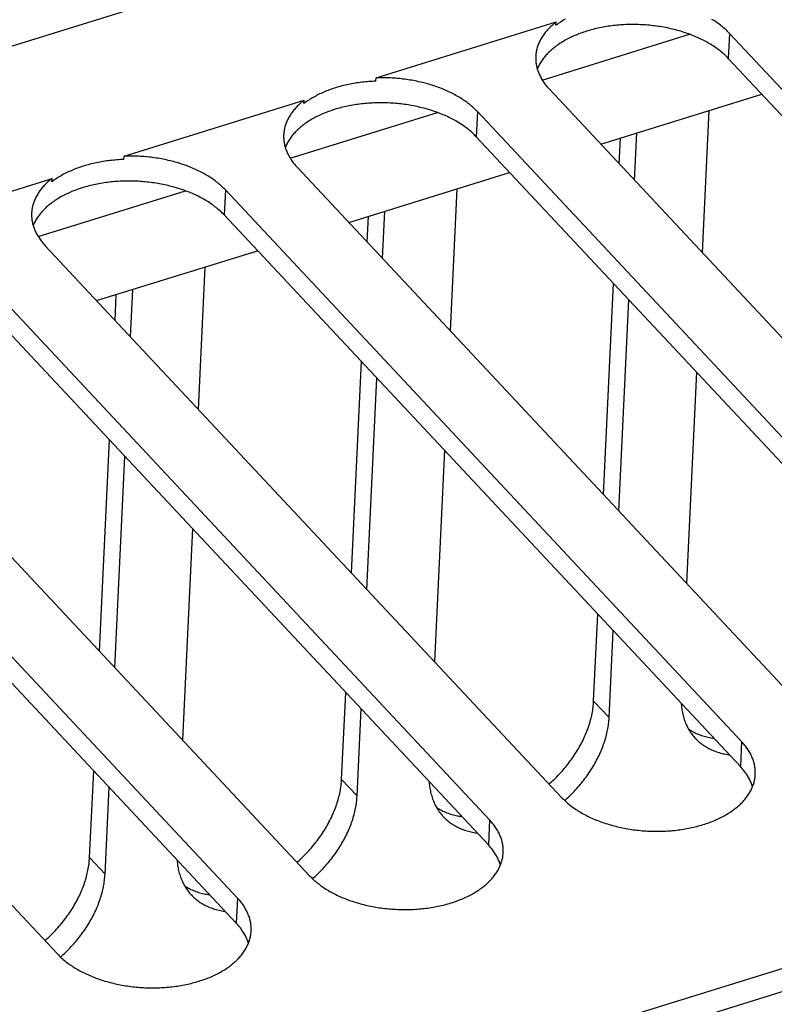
# Model space of a CAD drawing. Extents: x 0 to 594, y 0 to 420.
# Tile 112 of 126: x 536.67 to 543.94, y 104.49 to 113.97. Entities that reach past the tile are written whole.
import ezdxf

# ---------------------------------------------------------------- set-up
doc = ezdxf.new("R2010")
doc.units = 0
doc.header["$LTSCALE"] = 32.67
doc.layers.get('0').update_dxf_attribs({"linetype": 'CONTINUOUS'})

msp = doc.modelspace()

# ---------------------------------------------------------------- linework, layer by layer
at = {"color": 7, "linetype": 'CONTINUOUS'}
for p, q in [((526.3496, 110.5359), (541.9285, 115.3737)), ((540.105, 113.4109), (541.8388, 113.9493)), ((541.8373, 113.9172), (541.8388, 113.9493)), ((541.7057, 113.3899), (543.1246, 113.8305)), ((543.508, 113.8394), (543.4965, 113.5984)), ((548.4789, 108.5282), (543.508, 113.8394)), ((548.4675, 108.2872), (543.4965, 113.5984)), ((540.1035, 113.3788), (540.105, 113.4109)), ((541.7743, 113.301), (546.7452, 107.9898)), ((542.2684, 112.7731), (543.8184, 113.2544)), ((537.6778, 112.6572), (539.4116, 113.1956)), ((539.4101, 113.1635), (539.4116, 113.1956)), ((539.2785, 112.6362), (540.6974, 113.0768)), ((541.0808, 113.0857), (541.0693, 112.8446)), ((546.0518, 107.7745), (541.0808, 113.0857)), ((543.3102, 113.0966), (543.2452, 111.7294)), ((546.0403, 107.5334), (541.0693, 112.8446)), ((542.4458, 112.5835), (542.4576, 112.8319)), ((542.595, 112.4242), (542.6167, 112.8813)), ((537.6763, 112.6251), (537.6778, 112.6572)), ((568.8763, 112.5549), (507.1561, 93.3888)), ((539.3471, 112.5473), (544.318, 107.2361)), ((539.8412, 112.0194), (541.3912, 112.5007)), ((568.998, 112.3683), (507.2779, 93.2022)), ((535.2506, 111.9035), (536.9844, 112.4419)), ((536.9829, 112.4097), (536.9844, 112.4419)), ((536.8513, 111.8825), (538.2702, 112.3231)), ((538.6536, 112.3319), (538.6421, 112.0909)), ((543.6246, 107.0207), (538.6536, 112.3319)), ((540.883, 112.3429), (540.818, 110.9757)), ((543.6131, 106.7797), (538.6421, 112.0909)), ((540.0186, 111.8298), (540.0304, 112.0781)), ((540.1678, 111.6704), (540.1895, 112.1275)), ((536.9199, 111.7936), (541.8908, 106.4824)), ((537.414, 111.2656), (538.964, 111.747)), ((541.1974, 106.267), (536.2264, 111.5782)), ((538.4558, 111.5892), (538.3908, 110.222)), ((542.2945, 109.3982), (542.3911, 111.4324)), ((541.1859, 106.026), (536.215, 111.3372)), ((537.5914, 111.0761), (537.6032, 111.3244)), ((537.7406, 110.9167), (537.7623, 111.3738)), ((542.4436, 109.2388), (542.5403, 111.273)), ((534.4927, 111.0398), (539.4636, 105.7286)), ((538.7702, 105.5133), (533.7992, 110.8245)), ((539.8673, 108.6444), (539.9639, 110.6787)), ((538.7587, 105.2723), (533.7878, 110.5835)), ((543.1905, 110.5783), (543.0938, 108.5441)), ((540.0164, 108.4851), (540.1131, 110.5193)), ((532.0655, 110.2861), (537.0365, 104.9749)), ((537.4401, 107.8907), (537.5367, 109.9249)), ((540.7633, 109.8246), (540.6666, 107.7904)), ((537.5892, 107.7314), (537.6859, 109.7656)), ((538.3361, 109.0709), (538.2394, 107.0366)), ((542.2, 107.4097), (542.2398, 108.2471)), ((542.3491, 107.2503), (542.3889, 108.0877)), ((539.7728, 106.6559), (539.8126, 107.4933)), ((539.9219, 106.4966), (539.9617, 107.334)), ((542.3491, 107.2503), (542.2, 107.4097)), ((543.6246, 107.0207), (543.6131, 106.7797)), ((537.3456, 105.9022), (537.3854, 106.7396)), ((537.4947, 105.7429), (537.5345, 106.5803)), ((539.9219, 106.4966), (539.7728, 106.6559)), ((541.1974, 106.267), (541.1859, 106.026)), ((537.4947, 105.7429), (537.3456, 105.9022)), ((538.7702, 105.5133), (538.7587, 105.2723))]:
    msp.add_line(p, q, dxfattribs=at)
for points in [[(541.9263, 113.9764), (541.9144, 113.9694), (541.9027, 113.9623), (541.8913, 113.9551), (541.88, 113.9478), (541.869, 113.9403), (541.8582, 113.9327), (541.8476, 113.925), (541.8373, 113.9172)], [(543.508, 113.8394), (543.4993, 113.8485), (543.4903, 113.8576), (543.481, 113.8666), (543.4715, 113.8755), (543.4618, 113.8843), (543.4518, 113.893), (543.4416, 113.9016), (543.4311, 113.9101), (543.4204, 113.9185), (543.4095, 113.9268), (543.3983, 113.935), (543.3869, 113.9431), (543.3753, 113.9511), (543.3634, 113.9589), (543.3514, 113.9667), (543.3391, 113.9743)], [(541.8388, 113.9493), (541.8287, 113.9413), (541.8187, 113.9332), (541.809, 113.925), (541.7996, 113.9167), (541.7904, 113.9082), (541.7814, 113.8997), (541.7727, 113.8911), (541.7643, 113.8823), (541.7562, 113.8735), (541.7483, 113.8646), (541.7406, 113.8556), (541.7333, 113.8465), (541.7262, 113.8374), (541.7194, 113.8281), (541.7128, 113.8188), (541.7066, 113.8094), (541.7006, 113.7999), (541.6949, 113.7904), (541.6895, 113.7808), (541.6843, 113.7711), (541.6795, 113.7614), (541.6749, 113.7516), (541.6707, 113.7418), (541.6667, 113.7319), (541.663, 113.7219), (541.6596, 113.7119), (541.6565, 113.7019), (541.6537, 113.6918), (541.6512, 113.6817), (541.649, 113.6716), (541.6471, 113.6614), (541.6455, 113.6512), (541.6442, 113.641), (541.6431, 113.6308), (541.6424, 113.6205), (541.6423, 113.6177)], [(543.4965, 113.5984), (543.4877, 113.6076), (543.4787, 113.6167), (543.4693, 113.6258), (543.4598, 113.6348), (543.4499, 113.6436), (543.4398, 113.6524), (543.4295, 113.6611), (543.4189, 113.6697), (543.4081, 113.6781), (543.3971, 113.6865), (543.3858, 113.6948), (543.3742, 113.7029), (543.3625, 113.7109), (543.3505, 113.7189), (543.3383, 113.7267), (543.3259, 113.7343), (543.3133, 113.7419), (543.3005, 113.7493), (543.2875, 113.7566), (543.2743, 113.7638), (543.2608, 113.7708), (543.2472, 113.7777), (543.2334, 113.7845), (543.2194, 113.7911), (543.2052, 113.7976), (543.1909, 113.804), (543.1764, 113.8101), (543.1617, 113.8162), (543.1469, 113.8221), (543.1319, 113.8279), (543.1167, 113.8335), (543.1014, 113.8389), (543.086, 113.8442), (543.0704, 113.8493), (543.0547, 113.8543), (543.0388, 113.8591), (543.0228, 113.8638), (543.0067, 113.8683), (542.9905, 113.8726), (542.9742, 113.8768), (542.9578, 113.8808), (542.9413, 113.8846), (542.9246, 113.8883), (542.9079, 113.8918), (542.8911, 113.8951), (542.8743, 113.8982), (542.8573, 113.9012), (542.8403, 113.904), (542.8232, 113.9066), (542.8061, 113.9091), (542.7889, 113.9113), (542.7717, 113.9134), (542.7544, 113.9154), (542.7371, 113.9171), (542.7197, 113.9186), (542.7023, 113.92), (542.6849, 113.9212), (542.6675, 113.9222), (542.6501, 113.9231), (542.6326, 113.9237), (542.6152, 113.9242), (542.5977, 113.9245), (542.5803, 113.9246), (542.5629, 113.9246), (542.5455, 113.9243), (542.5281, 113.9239), (542.5108, 113.9233), (542.4935, 113.9225), (542.4763, 113.9215), (542.4591, 113.9203), (542.4419, 113.919), (542.4248, 113.9175), (542.4078, 113.9158), (542.3908, 113.9139), (542.3739, 113.9119), (542.3571, 113.9096), (542.3403, 113.9072), (542.3237, 113.9047), (542.3071, 113.9019), (542.2907, 113.899), (542.2743, 113.8959), (542.2581, 113.8926), (542.2419, 113.8891), (542.2259, 113.8855), (542.21, 113.8817), (542.1943, 113.8778), (542.1786, 113.8737), (542.1631, 113.8694), (542.1478, 113.8649), (542.1326, 113.8603), (542.1175, 113.8555), (542.1026, 113.8506), (542.0879, 113.8455), (542.0733, 113.8402), (542.0589, 113.8348), (542.0447, 113.8293), (542.0307, 113.8235), (542.0168, 113.8177), (542.0031, 113.8117), (541.9896, 113.8055), (541.9763, 113.7992), (541.9632, 113.7927), (541.9503, 113.7861), (541.9376, 113.7794), (541.9252, 113.7725), (541.9129, 113.7655), (541.9009, 113.7584), (541.889, 113.7511), (541.8775, 113.7437), (541.8661, 113.7362), (541.855, 113.7286), (541.8441, 113.7208), (541.8334, 113.7129), (541.823, 113.7049), (541.8128, 113.6968), (541.8029, 113.6885), (541.7932, 113.6802), (541.7838, 113.6718), (541.7747, 113.6632), (541.7658, 113.6545), (541.7571, 113.6458), (541.7488, 113.6369), (541.7407, 113.628), (541.7328, 113.619), (541.7253, 113.6098), (541.718, 113.6006), (541.711, 113.5913), (541.7043, 113.582), (541.6978, 113.5725), (541.6917, 113.563), (541.6858, 113.5534), (541.6802, 113.5438), (541.6749, 113.534), (541.6699, 113.5242), (541.6652, 113.5144), (541.6608, 113.5045), (541.6574, 113.4962)], [(541.6423, 113.6177), (541.642, 113.6102), (541.6419, 113.6), (541.642, 113.5897), (541.6425, 113.5794), (541.6433, 113.5691), (541.6444, 113.5588), (541.6457, 113.5485), (541.6474, 113.5382), (541.6494, 113.5279), (541.6516, 113.5176), (541.6542, 113.5074), (541.6571, 113.4971), (541.6602, 113.4869), (541.6637, 113.4767), (541.6674, 113.4666), (541.6714, 113.4564), (541.6757, 113.4463), (541.6803, 113.4363), (541.6852, 113.4263), (541.6904, 113.4163), (541.6959, 113.4064), (541.7016, 113.3965), (541.7077, 113.3866), (541.714, 113.3769), (541.7206, 113.3672), (541.7274, 113.3575), (541.7346, 113.3479), (541.742, 113.3384), (541.7497, 113.3289), (541.7576, 113.3195), (541.7658, 113.3102), (541.7743, 113.301)], [(541.0808, 113.0857), (541.0721, 113.0948), (541.0631, 113.1039), (541.0538, 113.1129), (541.0443, 113.1217), (541.0346, 113.1305), (541.0246, 113.1393), (541.0144, 113.1479), (541.0039, 113.1564), (540.9932, 113.1648), (540.9823, 113.1731), (540.9711, 113.1813), (540.9597, 113.1894), (540.9481, 113.1973), (540.9362, 113.2052), (540.9242, 113.213), (540.9119, 113.2206), (540.8994, 113.2281), (540.8868, 113.2355), (540.8739, 113.2427), (540.8608, 113.2499), (540.8475, 113.2569), (540.834, 113.2637), (540.8204, 113.2705), (540.8066, 113.2771), (540.7926, 113.2835), (540.7784, 113.2898), (540.764, 113.296), (540.7495, 113.3021), (540.7348, 113.3079), (540.72, 113.3137), (540.705, 113.3193), (540.6899, 113.3247), (540.6746, 113.33), (540.6592, 113.3352), (540.6436, 113.3401), (540.628, 113.345), (540.6122, 113.3496), (540.5963, 113.3541), (540.5802, 113.3585), (540.5641, 113.3627), (540.5478, 113.3667), (540.5315, 113.3705), (540.515, 113.3742), (540.4985, 113.3778), (540.4819, 113.3811), (540.4652, 113.3843), (540.4484, 113.3873), (540.4316, 113.3902), (540.4147, 113.3928), (540.3977, 113.3953), (540.3807, 113.3977), (540.3636, 113.3998), (540.3465, 113.4018), (540.3293, 113.4036), (540.3121, 113.4052), (540.2949, 113.4067), (540.2777, 113.408), (540.2604, 113.4091), (540.2431, 113.41), (540.2259, 113.4107), (540.2086, 113.4113), (540.1913, 113.4117), (540.174, 113.4119), (540.1567, 113.4119), (540.1395, 113.4118), (540.1222, 113.4114), (540.105, 113.4109)], [(540.1035, 113.3788), (540.0865, 113.3781), (540.0695, 113.3773), (540.0526, 113.3762), (540.0357, 113.375), (540.0189, 113.3737), (540.0021, 113.3721), (539.9854, 113.3704), (539.9687, 113.3685), (539.9521, 113.3665), (539.9356, 113.3642), (539.9192, 113.3618), (539.9029, 113.3592), (539.8866, 113.3565), (539.8705, 113.3536), (539.8544, 113.3505), (539.8385, 113.3473), (539.8227, 113.3439), (539.807, 113.3403), (539.7914, 113.3366), (539.7759, 113.3327), (539.7605, 113.3286), (539.7453, 113.3244), (539.7303, 113.32), (539.7153, 113.3155), (539.7005, 113.3108), (539.6859, 113.3059), (539.6714, 113.3009), (539.6571, 113.2958), (539.6429, 113.2905), (539.6289, 113.285), (539.6151, 113.2794), (539.6015, 113.2737), (539.588, 113.2678), (539.5747, 113.2617), (539.5616, 113.2556), (539.5487, 113.2493), (539.536, 113.2428), (539.5235, 113.2362), (539.5112, 113.2295), (539.4991, 113.2227), (539.4872, 113.2157), (539.4755, 113.2086), (539.4641, 113.2014), (539.4528, 113.194), (539.4418, 113.1866), (539.431, 113.179), (539.4204, 113.1713), (539.4101, 113.1635)], [(539.4116, 113.1956), (539.4015, 113.1876), (539.3915, 113.1795), (539.3818, 113.1713), (539.3724, 113.1629), (539.3632, 113.1545), (539.3542, 113.146), (539.3455, 113.1374), (539.3371, 113.1286), (539.329, 113.1198), (539.3211, 113.1109), (539.3134, 113.1019), (539.3061, 113.0928), (539.299, 113.0836), (539.2922, 113.0744), (539.2856, 113.0651), (539.2794, 113.0557), (539.2734, 113.0462), (539.2677, 113.0367), (539.2623, 113.0271), (539.2571, 113.0174), (539.2523, 113.0077), (539.2477, 112.9979), (539.2435, 112.988), (539.2395, 112.9781), (539.2358, 112.9682), (539.2324, 112.9582), (539.2293, 112.9482), (539.2265, 112.9381), (539.224, 112.928), (539.2218, 112.9179), (539.2199, 112.9077), (539.2183, 112.8975), (539.217, 112.8873), (539.2159, 112.8771), (539.2152, 112.8668), (539.2151, 112.8639)], [(541.0693, 112.8446), (541.0605, 112.8539), (541.0515, 112.863), (541.0421, 112.8721), (541.0326, 112.881), (541.0227, 112.8899), (541.0126, 112.8987), (541.0023, 112.9074), (540.9917, 112.9159), (540.9809, 112.9244), (540.9699, 112.9328), (540.9586, 112.941), (540.9471, 112.9492), (540.9353, 112.9572), (540.9233, 112.9651), (540.9112, 112.9729), (540.8987, 112.9806), (540.8861, 112.9882), (540.8733, 112.9956), (540.8603, 113.0029), (540.8471, 113.0101), (540.8336, 113.0171), (540.82, 113.024), (540.8062, 113.0308), (540.7922, 113.0374), (540.778, 113.0439), (540.7637, 113.0502), (540.7492, 113.0564), (540.7345, 113.0625), (540.7197, 113.0684), (540.7047, 113.0741), (540.6895, 113.0797), (540.6742, 113.0852), (540.6588, 113.0905), (540.6432, 113.0956), (540.6275, 113.1006), (540.6116, 113.1054), (540.5956, 113.1101), (540.5795, 113.1146), (540.5633, 113.1189), (540.547, 113.1231), (540.5306, 113.1271), (540.5141, 113.1309), (540.4974, 113.1345), (540.4807, 113.138), (540.4639, 113.1414), (540.4471, 113.1445), (540.4301, 113.1475), (540.4131, 113.1503), (540.396, 113.1529), (540.3789, 113.1553), (540.3617, 113.1576), (540.3445, 113.1597), (540.3272, 113.1616), (540.3099, 113.1634), (540.2925, 113.1649), (540.2751, 113.1663), (540.2577, 113.1675), (540.2403, 113.1685), (540.2229, 113.1694), (540.2054, 113.17), (540.188, 113.1705), (540.1705, 113.1708), (540.1531, 113.1709), (540.1357, 113.1708), (540.1183, 113.1706), (540.101, 113.1701), (540.0836, 113.1695), (540.0663, 113.1687), (540.0491, 113.1678), (540.0319, 113.1666), (540.0147, 113.1653), (539.9976, 113.1638), (539.9806, 113.1621), (539.9636, 113.1602), (539.9467, 113.1581), (539.9299, 113.1559), (539.9131, 113.1535), (539.8965, 113.1509), (539.8799, 113.1482), (539.8635, 113.1453), (539.8471, 113.1421), (539.8309, 113.1389), (539.8147, 113.1354), (539.7987, 113.1318), (539.7828, 113.128), (539.7671, 113.1241), (539.7514, 113.1199), (539.7359, 113.1156), (539.7206, 113.1112), (539.7054, 113.1066), (539.6903, 113.1018), (539.6754, 113.0969), (539.6607, 113.0918), (539.6461, 113.0865), (539.6317, 113.0811), (539.6175, 113.0755), (539.6035, 113.0698), (539.5896, 113.0639), (539.5759, 113.0579), (539.5624, 113.0518), (539.5491, 113.0455), (539.536, 113.039), (539.5231, 113.0324), (539.5104, 113.0257), (539.498, 113.0188), (539.4857, 113.0118), (539.4737, 113.0047), (539.4618, 112.9974), (539.4503, 112.99), (539.4389, 112.9825), (539.4278, 112.9748), (539.4169, 112.9671), (539.4062, 112.9592), (539.3958, 112.9512), (539.3856, 112.9431), (539.3757, 112.9348), (539.366, 112.9265), (539.3566, 112.918), (539.3475, 112.9095), (539.3386, 112.9008), (539.3299, 112.8921), (539.3216, 112.8832), (539.3135, 112.8743), (539.3056, 112.8652), (539.2981, 112.8561), (539.2908, 112.8469), (539.2838, 112.8376), (539.2771, 112.8283), (539.2706, 112.8188), (539.2645, 112.8093), (539.2586, 112.7997), (539.253, 112.79), (539.2477, 112.7803), (539.2427, 112.7705), (539.238, 112.7607), (539.2336, 112.7508), (539.2302, 112.7424)], [(539.2151, 112.8639), (539.2148, 112.8565), (539.2147, 112.8462), (539.2148, 112.8359), (539.2153, 112.8256), (539.2161, 112.8153), (539.2172, 112.805), (539.2185, 112.7947), (539.2202, 112.7844), (539.2222, 112.7742), (539.2244, 112.7639), (539.227, 112.7536), (539.2299, 112.7434), (539.233, 112.7332), (539.2365, 112.723), (539.2402, 112.7128), (539.2442, 112.7027), (539.2485, 112.6926), (539.2532, 112.6826), (539.258, 112.6725), (539.2632, 112.6626), (539.2687, 112.6526), (539.2744, 112.6428), (539.2805, 112.6329), (539.2868, 112.6231), (539.2934, 112.6134), (539.3002, 112.6038), (539.3074, 112.5942), (539.3148, 112.5847), (539.3225, 112.5752), (539.3304, 112.5658), (539.3386, 112.5565), (539.3471, 112.5473)], [(538.6536, 112.3319), (538.6449, 112.3411), (538.6359, 112.3502), (538.6266, 112.3591), (538.6171, 112.368), (538.6074, 112.3768), (538.5974, 112.3855), (538.5872, 112.3941), (538.5767, 112.4027), (538.566, 112.4111), (538.5551, 112.4194), (538.5439, 112.4276), (538.5325, 112.4356), (538.5209, 112.4436), (538.509, 112.4515), (538.497, 112.4592), (538.4847, 112.4669), (538.4722, 112.4744), (538.4596, 112.4817), (538.4467, 112.489), (538.4336, 112.4961), (538.4203, 112.5031), (538.4069, 112.51), (538.3932, 112.5167), (538.3794, 112.5233), (538.3654, 112.5298), (538.3512, 112.5361), (538.3368, 112.5423), (538.3223, 112.5483), (538.3076, 112.5542), (538.2928, 112.56), (538.2778, 112.5656), (538.2627, 112.571), (538.2474, 112.5763), (538.232, 112.5814), (538.2164, 112.5864), (538.2008, 112.5912), (538.185, 112.5959), (538.1691, 112.6004), (538.153, 112.6048), (538.1369, 112.6089), (538.1206, 112.613), (538.1043, 112.6168), (538.0878, 112.6205), (538.0713, 112.624), (538.0547, 112.6274), (538.038, 112.6306), (538.0212, 112.6336), (538.0044, 112.6364), (537.9875, 112.6391), (537.9705, 112.6416), (537.9535, 112.6439), (537.9364, 112.6461), (537.9193, 112.6481), (537.9021, 112.6499), (537.885, 112.6515), (537.8677, 112.653), (537.8505, 112.6542), (537.8332, 112.6553), (537.8159, 112.6563), (537.7987, 112.657), (537.7814, 112.6576), (537.7641, 112.6579), (537.7468, 112.6582), (537.7295, 112.6582), (537.7123, 112.658), (537.695, 112.6577), (537.6778, 112.6572)], [(537.6763, 112.6251), (537.6593, 112.6244), (537.6423, 112.6235), (537.6254, 112.6225), (537.6085, 112.6213), (537.5917, 112.6199), (537.5749, 112.6184), (537.5582, 112.6167), (537.5415, 112.6148), (537.5249, 112.6127), (537.5084, 112.6105), (537.492, 112.6081), (537.4757, 112.6055), (537.4594, 112.6028), (537.4433, 112.5999), (537.4273, 112.5968), (537.4113, 112.5936), (537.3955, 112.5901), (537.3798, 112.5866), (537.3642, 112.5828), (537.3487, 112.5789), (537.3333, 112.5749), (537.3181, 112.5707), (537.3031, 112.5663), (537.2881, 112.5617), (537.2733, 112.557), (537.2587, 112.5522), (537.2442, 112.5472), (537.2299, 112.542), (537.2157, 112.5367), (537.2017, 112.5313), (537.1879, 112.5257), (537.1743, 112.5199), (537.1608, 112.5141), (537.1475, 112.508), (537.1344, 112.5019), (537.1215, 112.4955), (537.1088, 112.4891), (537.0963, 112.4825), (537.084, 112.4758), (537.0719, 112.469), (537.06, 112.462), (537.0483, 112.4549), (537.0369, 112.4477), (537.0256, 112.4403), (537.0146, 112.4329), (537.0038, 112.4253), (536.9932, 112.4176), (536.9829, 112.4097)], [(536.9844, 112.4419), (536.9743, 112.4339), (536.9643, 112.4258), (536.9546, 112.4176), (536.9452, 112.4092), (536.936, 112.4008), (536.927, 112.3923), (536.9183, 112.3836), (536.9099, 112.3749), (536.9018, 112.3661), (536.8939, 112.3572), (536.8862, 112.3482), (536.8789, 112.3391), (536.8718, 112.3299), (536.865, 112.3207), (536.8584, 112.3113), (536.8522, 112.3019), (536.8462, 112.2925), (536.8405, 112.2829), (536.8351, 112.2733), (536.8299, 112.2637), (536.8251, 112.2539), (536.8205, 112.2441), (536.8163, 112.2343), (536.8123, 112.2244), (536.8086, 112.2145), (536.8052, 112.2045), (536.8021, 112.1945), (536.7993, 112.1844), (536.7968, 112.1743), (536.7946, 112.1642), (536.7927, 112.154), (536.7911, 112.1438), (536.7898, 112.1336), (536.7887, 112.1233), (536.788, 112.1131), (536.7879, 112.1102)], [(538.6421, 112.0909), (538.6333, 112.1001), (538.6243, 112.1093), (538.6149, 112.1183), (538.6054, 112.1273), (538.5955, 112.1362), (538.5854, 112.145), (538.5751, 112.1536), (538.5645, 112.1622), (538.5537, 112.1707), (538.5427, 112.1791), (538.5314, 112.1873), (538.5199, 112.1955), (538.5081, 112.2035), (538.4961, 112.2114), (538.484, 112.2192), (538.4716, 112.2269), (538.4589, 112.2344), (538.4461, 112.2419), (538.4331, 112.2492), (538.4199, 112.2563), (538.4064, 112.2634), (538.3928, 112.2703), (538.379, 112.277), (538.365, 112.2837), (538.3508, 112.2902), (538.3365, 112.2965), (538.322, 112.3027), (538.3073, 112.3088), (538.2925, 112.3147), (538.2775, 112.3204), (538.2623, 112.326), (538.247, 112.3315), (538.2316, 112.3368), (538.216, 112.3419), (538.2003, 112.3469), (538.1844, 112.3517), (538.1684, 112.3563), (538.1523, 112.3608), (538.1361, 112.3652), (538.1198, 112.3693), (538.1034, 112.3733), (538.0869, 112.3772), (538.0703, 112.3808), (538.0535, 112.3843), (538.0368, 112.3876), (538.0199, 112.3908), (538.0029, 112.3938), (537.9859, 112.3966), (537.9688, 112.3992), (537.9517, 112.4016), (537.9345, 112.4039), (537.9173, 112.406), (537.9, 112.4079), (537.8827, 112.4096), (537.8653, 112.4112), (537.8479, 112.4126), (537.8305, 112.4138), (537.8131, 112.4148), (537.7957, 112.4156), (537.7782, 112.4163), (537.7608, 112.4168), (537.7433, 112.4171), (537.7259, 112.4172), (537.7085, 112.4171), (537.6911, 112.4169), (537.6738, 112.4164), (537.6564, 112.4158), (537.6391, 112.415), (537.6219, 112.414), (537.6047, 112.4129), (537.5875, 112.4116), (537.5704, 112.41), (537.5534, 112.4083), (537.5364, 112.4065), (537.5195, 112.4044), (537.5027, 112.4022), (537.4859, 112.3998), (537.4693, 112.3972), (537.4527, 112.3945), (537.4363, 112.3915), (537.4199, 112.3884), (537.4037, 112.3851), (537.3875, 112.3817), (537.3715, 112.3781), (537.3556, 112.3743), (537.3399, 112.3703), (537.3242, 112.3662), (537.3088, 112.3619), (537.2934, 112.3575), (537.2782, 112.3529), (537.2631, 112.3481), (537.2482, 112.3431), (537.2335, 112.338), (537.2189, 112.3328), (537.2045, 112.3274), (537.1903, 112.3218), (537.1763, 112.3161), (537.1624, 112.3102), (537.1487, 112.3042), (537.1352, 112.298), (537.1219, 112.2917), (537.1088, 112.2853), (537.0959, 112.2787), (537.0833, 112.272), (537.0708, 112.2651), (537.0585, 112.2581), (537.0465, 112.2509), (537.0347, 112.2437), (537.0231, 112.2363), (537.0117, 112.2288), (537.0006, 112.2211), (536.9897, 112.2133), (536.979, 112.2055), (536.9686, 112.1974), (536.9584, 112.1893), (536.9485, 112.1811), (536.9388, 112.1728), (536.9294, 112.1643), (536.9203, 112.1558), (536.9114, 112.1471), (536.9027, 112.1383), (536.8944, 112.1295), (536.8863, 112.1206), (536.8784, 112.1115), (536.8709, 112.1024), (536.8636, 112.0932), (536.8566, 112.0839), (536.8499, 112.0745), (536.8434, 112.0651), (536.8373, 112.0556), (536.8314, 112.046), (536.8258, 112.0363), (536.8205, 112.0266), (536.8155, 112.0168), (536.8108, 112.0069), (536.8064, 111.997), (536.803, 111.9887)], [(536.7879, 112.1102), (536.7876, 112.1028), (536.7875, 112.0925), (536.7877, 112.0822), (536.7881, 112.0719), (536.7889, 112.0616), (536.79, 112.0513), (536.7913, 112.041), (536.793, 112.0307), (536.795, 112.0204), (536.7973, 112.0102), (536.7998, 111.9999), (536.8027, 111.9897), (536.8058, 111.9795), (536.8093, 111.9693), (536.813, 111.9591), (536.817, 111.949), (536.8213, 111.9389), (536.826, 111.9288), (536.8309, 111.9188), (536.836, 111.9088), (536.8415, 111.8989), (536.8473, 111.889), (536.8533, 111.8792), (536.8596, 111.8694), (536.8662, 111.8597), (536.873, 111.8501), (536.8802, 111.8405), (536.8876, 111.8309), (536.8953, 111.8215), (536.9032, 111.8121), (536.9114, 111.8028), (536.9199, 111.7936)], [(541.7705, 106.6109), (541.7796, 106.619), (541.7931, 106.6313), (541.8065, 106.6437), (541.8197, 106.6563), (541.8327, 106.6691), (541.8456, 106.682), (541.8583, 106.6951), (541.8708, 106.7084), (541.8832, 106.7218), (541.8953, 106.7353), (541.9073, 106.7489), (541.9191, 106.7627), (541.9307, 106.7766), (541.9421, 106.7907), (541.9533, 106.8048), (541.9642, 106.8191), (541.975, 106.8335), (541.9856, 106.8479), (541.9959, 106.8625), (542.006, 106.8772), (542.0159, 106.8919), (542.0256, 106.9068), (542.035, 106.9217), (542.0442, 106.9367), (542.0532, 106.9517), (542.0619, 106.9668), (542.0704, 106.982), (542.0786, 106.9973), (542.0866, 107.0125), (542.0943, 107.0278), (542.1018, 107.0432), (542.109, 107.0586), (542.116, 107.074), (542.1227, 107.0894), (542.1291, 107.1049), (542.1353, 107.1204), (542.1412, 107.1358), (542.1469, 107.1513), (542.1522, 107.1668), (542.1573, 107.1823), (542.1621, 107.1977), (542.1667, 107.2131), (542.1709, 107.2285), (542.1749, 107.2439), (542.1786, 107.2593), (542.182, 107.2746), (542.1852, 107.2898), (542.188, 107.305), (542.1906, 107.3202), (542.1929, 107.3353), (542.1949, 107.3503), (542.1966, 107.3653), (542.198, 107.3801), (542.1991, 107.3949), (542.2, 107.4097)], [(543.043, 107.3888), (543.0436, 107.3799), (543.0447, 107.366), (543.0462, 107.3522), (543.0479, 107.3385), (543.0499, 107.325), (543.0522, 107.3116), (543.0548, 107.2984), (543.0577, 107.2852), (543.0608, 107.2723), (543.0643, 107.2595), (543.068, 107.2468), (543.072, 107.2343), (543.0762, 107.222), (543.0808, 107.2098), (543.0856, 107.1978), (543.0907, 107.186), (543.096, 107.1744), (543.1016, 107.1629), (543.1075, 107.1517), (543.1137, 107.1406), (543.1201, 107.1297), (543.1267, 107.1191), (543.1337, 107.1086), (543.1409, 107.0983), (543.1483, 107.0883), (543.156, 107.0785), (543.1639, 107.0688), (543.1721, 107.0594), (543.1793, 107.0515)], [(541.9207, 106.4525), (541.9329, 106.4635), (541.9463, 106.4757), (541.9596, 106.4881), (541.9727, 106.5007), (541.9856, 106.5135), (541.9983, 106.5264), (542.0109, 106.5395), (542.0233, 106.5527), (542.0355, 106.566), (542.0476, 106.5795), (542.0594, 106.5931), (542.0711, 106.6068), (542.0826, 106.6207), (542.0939, 106.6347), (542.1049, 106.6488), (542.1158, 106.663), (542.1265, 106.6773), (542.1369, 106.6917), (542.1472, 106.7062), (542.1572, 106.7208), (542.167, 106.7355), (542.1765, 106.7503), (542.1859, 106.7651), (542.195, 106.78), (542.2038, 106.795), (542.2125, 106.8101), (542.2209, 106.8251), (542.229, 106.8403), (542.2369, 106.8555), (542.2446, 106.8707), (542.252, 106.886), (542.2591, 106.9013), (542.266, 106.9166), (542.2726, 106.932), (542.279, 106.9474), (542.2851, 106.9627), (542.2909, 106.9781), (542.2965, 106.9935), (542.3018, 107.0089), (542.3069, 107.0243), (542.3116, 107.0396), (542.3161, 107.055), (542.3204, 107.0703), (542.3243, 107.0856), (542.328, 107.1008), (542.3313, 107.116), (542.3344, 107.1312), (542.3373, 107.1463), (542.3398, 107.1614), (542.3421, 107.1764), (542.344, 107.1913), (542.3457, 107.2062), (542.3471, 107.221), (542.3483, 107.2357), (542.3491, 107.2503)], [(543.114, 107.14), (543.1204, 107.1358), (543.1312, 107.129), (543.1422, 107.1225), (543.1534, 107.1162), (543.1648, 107.1102), (543.1765, 107.1045), (543.1883, 107.099), (543.2003, 107.0938), (543.2125, 107.0888), (543.2249, 107.0842), (543.2374, 107.0798), (543.2502, 107.0756), (543.2631, 107.0718), (543.2761, 107.0682), (543.2894, 107.0649), (543.3028, 107.0619), (543.3163, 107.0591), (543.33, 107.0566), (543.3438, 107.0544), (543.3578, 107.0525)], [(543.1793, 107.0515), (543.1805, 107.0503), (543.1892, 107.0413), (543.1981, 107.0326), (543.2072, 107.0241), (543.2166, 107.0158), (543.2262, 107.0078), (543.236, 107), (543.2461, 106.9925), (543.2564, 106.9852), (543.2668, 106.9782), (543.2775, 106.9714), (543.2884, 106.9648), (543.2995, 106.9585), (543.3108, 106.9525), (543.3223, 106.9467), (543.334, 106.9412), (543.3459, 106.9359), (543.358, 106.9309), (543.3703, 106.9262), (543.3827, 106.9218), (543.3953, 106.9176), (543.4081, 106.9136), (543.421, 106.91), (543.4341, 106.9066), (543.4474, 106.9035), (543.4608, 106.9007), (543.4744, 106.8981), (543.4881, 106.8958), (543.5019, 106.8938), (543.5069, 106.8932)], [(543.7566, 106.7041), (543.7568, 106.7087), (543.757, 106.7191), (543.7569, 106.7295), (543.7565, 106.7399), (543.7557, 106.7503), (543.7547, 106.7607), (543.7534, 106.7711), (543.7518, 106.7814), (543.7499, 106.7918), (543.7476, 106.8022), (543.7451, 106.8125), (543.7423, 106.8229), (543.7392, 106.8332), (543.7357, 106.8434), (543.732, 106.8537), (543.728, 106.8639), (543.7237, 106.8741), (543.7191, 106.8843), (543.7142, 106.8944), (543.709, 106.9044), (543.7035, 106.9145), (543.6977, 106.9244), (543.6916, 106.9343), (543.6853, 106.9442), (543.6787, 106.954), (543.6718, 106.9637), (543.6646, 106.9734), (543.6571, 106.983), (543.6494, 106.9926), (543.6414, 107.002), (543.6331, 107.0114), (543.6246, 107.0207)], [(543.73, 106.5846), (543.7277, 106.5921), (543.7243, 106.6024), (543.7206, 106.6127), (543.7165, 106.6229), (543.7122, 106.6331), (543.7076, 106.6432), (543.7027, 106.6533), (543.6975, 106.6634), (543.692, 106.6734), (543.6863, 106.6834), (543.6802, 106.6933), (543.6738, 106.7032), (543.6672, 106.713), (543.6603, 106.7227), (543.6531, 106.7324), (543.6457, 106.742), (543.6379, 106.7516), (543.6299, 106.761), (543.6216, 106.7704), (543.6131, 106.7797)], [(541.8908, 106.4824), (541.8997, 106.4731), (541.9087, 106.464), (541.918, 106.4549), (541.9276, 106.446), (541.9375, 106.4371), (541.9476, 106.4283), (541.9579, 106.4196), (541.9685, 106.4111), (541.9793, 106.4026), (541.9903, 106.3942), (542.0016, 106.386), (542.0131, 106.3778), (542.0249, 106.3698), (542.0368, 106.3619), (542.049, 106.3541), (542.0614, 106.3464), (542.0741, 106.3388), (542.0869, 106.3314), (542.0999, 106.3241), (542.1131, 106.3169), (542.1266, 106.3099), (542.1402, 106.303), (542.154, 106.2962), (542.168, 106.2896), (542.1821, 106.2831), (542.1965, 106.2768), (542.211, 106.2706), (542.2257, 106.2645), (542.2405, 106.2586), (542.2555, 106.2529), (542.2707, 106.2473), (542.286, 106.2418), (542.3014, 106.2365), (542.317, 106.2314), (542.3327, 106.2264), (542.3486, 106.2216), (542.3646, 106.2169), (542.3806, 106.2124), (542.3969, 106.2081), (542.4132, 106.2039), (542.4296, 106.1999), (542.4461, 106.1961), (542.4627, 106.1925), (542.4794, 106.189), (542.4962, 106.1856), (542.5131, 106.1825), (542.5301, 106.1795), (542.5471, 106.1767), (542.5642, 106.1741), (542.5813, 106.1717), (542.5985, 106.1694), (542.6157, 106.1673), (542.633, 106.1654), (542.6503, 106.1636), (542.6677, 106.1621), (542.6851, 106.1607), (542.7025, 106.1595), (542.7199, 106.1585), (542.7373, 106.1577), (542.7548, 106.157), (542.7722, 106.1565), (542.7896, 106.1562), (542.8071, 106.1561), (542.8245, 106.1562), (542.8419, 106.1564), (542.8592, 106.1569), (542.8766, 106.1575), (542.8939, 106.1583), (542.9111, 106.1592), (542.9283, 106.1604), (542.9455, 106.1617), (542.9626, 106.1632), (542.9796, 106.1649), (542.9966, 106.1668), (543.0135, 106.1689), (543.0303, 106.1711), (543.0471, 106.1735), (543.0637, 106.1761), (543.0803, 106.1788), (543.0967, 106.1818), (543.1131, 106.1849), (543.1293, 106.1881), (543.1454, 106.1916), (543.1615, 106.1952), (543.1774, 106.199), (543.1931, 106.2029), (543.2087, 106.2071), (543.2242, 106.2114), (543.2396, 106.2158), (543.2548, 106.2204), (543.2698, 106.2252), (543.2847, 106.2301), (543.2995, 106.2352), (543.3141, 106.2405), (543.3285, 106.2459), (543.3427, 106.2515), (543.3567, 106.2572), (543.3706, 106.2631), (543.3843, 106.2691), (543.3978, 106.2752), (543.4111, 106.2816), (543.4242, 106.288), (543.4371, 106.2946), (543.4497, 106.3013), (543.4622, 106.3082), (543.4745, 106.3152), (543.4865, 106.3223), (543.4983, 106.3296), (543.5099, 106.337), (543.5213, 106.3445), (543.5324, 106.3522), (543.5433, 106.3599), (543.554, 106.3678), (543.5644, 106.3758), (543.5746, 106.384), (543.5845, 106.3922), (543.5942, 106.4005), (543.6036, 106.409), (543.6127, 106.4175), (543.6216, 106.4262), (543.6303, 106.4349), (543.6386, 106.4438), (543.6467, 106.4527), (543.6545, 106.4618), (543.6621, 106.4709), (543.6694, 106.4801), (543.6764, 106.4894), (543.6831, 106.4988), (543.6895, 106.5082), (543.6957, 106.5177), (543.7016, 106.5273), (543.7072, 106.537), (543.7124, 106.5467), (543.7174, 106.5565), (543.7222, 106.5663), (543.7266, 106.5762), (543.7307, 106.5862), (543.7345, 106.5962), (543.738, 106.6063), (543.7413, 106.6164), (543.7442, 106.6265), (543.7468, 106.6367), (543.7492, 106.6469), (543.7512, 106.6571), (543.7529, 106.6674), (543.7543, 106.6777), (543.7554, 106.688), (543.7563, 106.6984), (543.7566, 106.7041)], [(539.3433, 105.8572), (539.3524, 105.8652), (539.3659, 105.8775), (539.3793, 105.89), (539.3925, 105.9026), (539.4055, 105.9154), (539.4184, 105.9283), (539.4311, 105.9414), (539.4436, 105.9547), (539.456, 105.968), (539.4681, 105.9816), (539.4801, 105.9952), (539.4919, 106.009), (539.5035, 106.0229), (539.5149, 106.037), (539.5261, 106.0511), (539.537, 106.0654), (539.5478, 106.0797), (539.5584, 106.0942), (539.5687, 106.1088), (539.5788, 106.1235), (539.5887, 106.1382), (539.5984, 106.1531), (539.6078, 106.168), (539.617, 106.183), (539.626, 106.198), (539.6347, 106.2131), (539.6432, 106.2283), (539.6514, 106.2435), (539.6594, 106.2588), (539.6671, 106.2741), (539.6746, 106.2895), (539.6818, 106.3049), (539.6888, 106.3203), (539.6955, 106.3357), (539.7019, 106.3512), (539.7081, 106.3666), (539.714, 106.3821), (539.7197, 106.3976), (539.725, 106.4131), (539.7301, 106.4285), (539.7349, 106.444), (539.7395, 106.4594), (539.7437, 106.4748), (539.7477, 106.4902), (539.7514, 106.5055), (539.7548, 106.5208), (539.758, 106.5361), (539.7608, 106.5513), (539.7634, 106.5665), (539.7657, 106.5815), (539.7677, 106.5966), (539.7694, 106.6115), (539.7708, 106.6264), (539.7719, 106.6412), (539.7728, 106.6559)], [(540.6158, 106.6351), (540.6164, 106.6262), (540.6175, 106.6123), (540.619, 106.5985), (540.6207, 106.5848), (540.6228, 106.5713), (540.6251, 106.5579), (540.6276, 106.5446), (540.6305, 106.5315), (540.6337, 106.5185), (540.6371, 106.5057), (540.6408, 106.4931), (540.6448, 106.4806), (540.649, 106.4683), (540.6536, 106.4561), (540.6584, 106.4441), (540.6635, 106.4323), (540.6688, 106.4207), (540.6744, 106.4092), (540.6803, 106.398), (540.6865, 106.3869), (540.6929, 106.376), (540.6995, 106.3653), (540.7065, 106.3549), (540.7137, 106.3446), (540.7211, 106.3346), (540.7288, 106.3247), (540.7367, 106.3151), (540.7449, 106.3057), (540.7521, 106.2978)], [(539.4935, 105.6988), (539.5058, 105.7097), (539.5191, 105.722), (539.5324, 105.7344), (539.5455, 105.747), (539.5584, 105.7598), (539.5711, 105.7727), (539.5837, 105.7857), (539.5961, 105.7989), (539.6083, 105.8123), (539.6204, 105.8258), (539.6322, 105.8394), (539.6439, 105.8531), (539.6554, 105.867), (539.6667, 105.881), (539.6777, 105.8951), (539.6886, 105.9093), (539.6993, 105.9236), (539.7097, 105.938), (539.72, 105.9525), (539.73, 105.9671), (539.7398, 105.9818), (539.7493, 105.9966), (539.7587, 106.0114), (539.7678, 106.0263), (539.7766, 106.0413), (539.7853, 106.0563), (539.7937, 106.0714), (539.8018, 106.0866), (539.8097, 106.1018), (539.8174, 106.117), (539.8248, 106.1323), (539.8319, 106.1476), (539.8388, 106.1629), (539.8454, 106.1783), (539.8518, 106.1936), (539.8579, 106.209), (539.8638, 106.2244), (539.8693, 106.2398), (539.8746, 106.2552), (539.8797, 106.2705), (539.8844, 106.2859), (539.8889, 106.3012), (539.8932, 106.3166), (539.8971, 106.3318), (539.9008, 106.3471), (539.9041, 106.3623), (539.9072, 106.3775), (539.9101, 106.3926), (539.9126, 106.4076), (539.9149, 106.4226), (539.9169, 106.4376), (539.9185, 106.4525), (539.9199, 106.4673), (539.9211, 106.482), (539.9219, 106.4966)], [(540.6868, 106.3862), (540.6932, 106.382), (540.704, 106.3753), (540.715, 106.3688), (540.7262, 106.3625), (540.7376, 106.3565), (540.7493, 106.3508), (540.7611, 106.3453), (540.7731, 106.3401), (540.7853, 106.3351), (540.7977, 106.3305), (540.8102, 106.326), (540.823, 106.3219), (540.8359, 106.3181), (540.849, 106.3145), (540.8622, 106.3112), (540.8756, 106.3081), (540.8891, 106.3054), (540.9028, 106.3029), (540.9166, 106.3007), (540.9306, 106.2988)], [(540.7521, 106.2978), (540.7533, 106.2965), (540.762, 106.2876), (540.7709, 106.2789), (540.78, 106.2704), (540.7894, 106.2621), (540.799, 106.2541), (540.8088, 106.2463), (540.8189, 106.2388), (540.8292, 106.2315), (540.8396, 106.2244), (540.8503, 106.2176), (540.8612, 106.2111), (540.8723, 106.2048), (540.8836, 106.1988), (540.8952, 106.193), (540.9069, 106.1875), (540.9187, 106.1822), (540.9308, 106.1772), (540.9431, 106.1725), (540.9555, 106.168), (540.9681, 106.1638), (540.9809, 106.1599), (540.9938, 106.1563), (541.0069, 106.1529), (541.0202, 106.1498), (541.0336, 106.1469), (541.0472, 106.1444), (541.0609, 106.1421), (541.0747, 106.1401), (541.0797, 106.1395)], [(541.3294, 105.9504), (541.3296, 105.955), (541.3298, 105.9654), (541.3297, 105.9758), (541.3293, 105.9862), (541.3286, 105.9966), (541.3275, 106.0069), (541.3262, 106.0173), (541.3246, 106.0277), (541.3227, 106.0381), (541.3205, 106.0485), (541.3179, 106.0588), (541.3151, 106.0691), (541.312, 106.0794), (541.3085, 106.0897), (541.3048, 106.1), (541.3008, 106.1102), (541.2965, 106.1204), (541.2919, 106.1305), (541.287, 106.1406), (541.2818, 106.1507), (541.2763, 106.1607), (541.2705, 106.1707), (541.2644, 106.1806), (541.2581, 106.1905), (541.2515, 106.2003), (541.2446, 106.21), (541.2374, 106.2197), (541.2299, 106.2293), (541.2222, 106.2389), (541.2142, 106.2483), (541.2059, 106.2577), (541.1974, 106.267)], [(541.3028, 105.8308), (541.3005, 105.8384), (541.2971, 105.8487), (541.2934, 105.859), (541.2893, 105.8692), (541.285, 105.8794), (541.2804, 105.8895), (541.2755, 105.8996), (541.2703, 105.9097), (541.2648, 105.9197), (541.2591, 105.9297), (541.253, 105.9396), (541.2466, 105.9495), (541.24, 105.9593), (541.2331, 105.969), (541.2259, 105.9787), (541.2185, 105.9883), (541.2107, 105.9978), (541.2027, 106.0073), (541.1944, 106.0167), (541.1859, 106.026)], [(539.4636, 105.7286), (539.4725, 105.7194), (539.4815, 105.7103), (539.4909, 105.7012), (539.5004, 105.6922), (539.5103, 105.6834), (539.5204, 105.6746), (539.5307, 105.6659), (539.5413, 105.6573), (539.5521, 105.6489), (539.5631, 105.6405), (539.5744, 105.6322), (539.5859, 105.6241), (539.5977, 105.6161), (539.6097, 105.6081), (539.6218, 105.6004), (539.6342, 105.5927), (539.6469, 105.5851), (539.6597, 105.5777), (539.6727, 105.5704), (539.6859, 105.5632), (539.6994, 105.5562), (539.713, 105.5493), (539.7268, 105.5425), (539.7408, 105.5359), (539.7549, 105.5294), (539.7693, 105.5231), (539.7838, 105.5169), (539.7985, 105.5108), (539.8133, 105.5049), (539.8283, 105.4991), (539.8435, 105.4935), (539.8588, 105.4881), (539.8742, 105.4828), (539.8898, 105.4777), (539.9055, 105.4727), (539.9214, 105.4679), (539.9374, 105.4632), (539.9534, 105.4587), (539.9697, 105.4544), (539.986, 105.4502), (540.0024, 105.4462), (540.0189, 105.4424), (540.0355, 105.4387), (540.0523, 105.4352), (540.069, 105.4319), (540.0859, 105.4288), (540.1029, 105.4258), (540.1199, 105.423), (540.137, 105.4204), (540.1541, 105.4179), (540.1713, 105.4157), (540.1885, 105.4136), (540.2058, 105.4117), (540.2231, 105.4099), (540.2405, 105.4084), (540.2579, 105.407), (540.2753, 105.4058), (540.2927, 105.4048), (540.3101, 105.4039), (540.3276, 105.4033), (540.345, 105.4028), (540.3624, 105.4025), (540.3799, 105.4024), (540.3973, 105.4025), (540.4147, 105.4027), (540.432, 105.4031), (540.4494, 105.4038), (540.4667, 105.4045), (540.4839, 105.4055), (540.5011, 105.4067), (540.5183, 105.408), (540.5354, 105.4095), (540.5524, 105.4112), (540.5694, 105.4131), (540.5863, 105.4151), (540.6031, 105.4174), (540.6199, 105.4198), (540.6365, 105.4223), (540.6531, 105.4251), (540.6695, 105.428), (540.6859, 105.4311), (540.7021, 105.4344), (540.7183, 105.4379), (540.7343, 105.4415), (540.7502, 105.4453), (540.7659, 105.4492), (540.7816, 105.4533), (540.797, 105.4576), (540.8124, 105.4621), (540.8276, 105.4667), (540.8427, 105.4715), (540.8575, 105.4764), (540.8723, 105.4815), (540.8869, 105.4868), (540.9013, 105.4922), (540.9155, 105.4978), (540.9295, 105.5035), (540.9434, 105.5093), (540.9571, 105.5154), (540.9706, 105.5215), (540.9839, 105.5278), (540.997, 105.5343), (541.0099, 105.5409), (541.0225, 105.5476), (541.035, 105.5545), (541.0473, 105.5615), (541.0593, 105.5686), (541.0711, 105.5759), (541.0827, 105.5833), (541.0941, 105.5908), (541.1052, 105.5985), (541.1161, 105.6062), (541.1268, 105.6141), (541.1372, 105.6221), (541.1474, 105.6302), (541.1573, 105.6385), (541.167, 105.6468), (541.1764, 105.6553), (541.1855, 105.6638), (541.1944, 105.6725), (541.2031, 105.6812), (541.2114, 105.6901), (541.2195, 105.699), (541.2274, 105.708), (541.2349, 105.7172), (541.2422, 105.7264), (541.2492, 105.7357), (541.2559, 105.745), (541.2623, 105.7545), (541.2685, 105.764), (541.2744, 105.7736), (541.28, 105.7833), (541.2852, 105.793), (541.2903, 105.8028), (541.295, 105.8126), (541.2994, 105.8225), (541.3035, 105.8325), (541.3073, 105.8425), (541.3109, 105.8525), (541.3141, 105.8626), (541.317, 105.8728), (541.3196, 105.883), (541.322, 105.8932), (541.324, 105.9034), (541.3257, 105.9137), (541.3271, 105.924), (541.3282, 105.9343), (541.3291, 105.9447), (541.3294, 105.9504)], [(536.9161, 105.1035), (536.9252, 105.1115), (536.9387, 105.1238), (536.9521, 105.1363), (536.9653, 105.1489), (536.9783, 105.1617), (536.9912, 105.1746), (537.0039, 105.1877), (537.0164, 105.2009), (537.0288, 105.2143), (537.0409, 105.2278), (537.0529, 105.2415), (537.0647, 105.2553), (537.0763, 105.2692), (537.0877, 105.2832), (537.0989, 105.2974), (537.1098, 105.3117), (537.1206, 105.326), (537.1312, 105.3405), (537.1415, 105.3551), (537.1516, 105.3697), (537.1615, 105.3845), (537.1712, 105.3993), (537.1806, 105.4142), (537.1898, 105.4292), (537.1988, 105.4443), (537.2075, 105.4594), (537.216, 105.4746), (537.2242, 105.4898), (537.2322, 105.5051), (537.2399, 105.5204), (537.2474, 105.5358), (537.2546, 105.5511), (537.2616, 105.5666), (537.2683, 105.582), (537.2747, 105.5975), (537.2809, 105.6129), (537.2868, 105.6284), (537.2925, 105.6439), (537.2978, 105.6593), (537.3029, 105.6748), (537.3077, 105.6903), (537.3123, 105.7057), (537.3165, 105.7211), (537.3205, 105.7365), (537.3242, 105.7518), (537.3276, 105.7671), (537.3308, 105.7824), (537.3336, 105.7976), (537.3362, 105.8127), (537.3385, 105.8278), (537.3405, 105.8429), (537.3422, 105.8578), (537.3436, 105.8727), (537.3447, 105.8875), (537.3456, 105.9022)], [(538.1886, 105.8814), (538.1892, 105.8725), (538.1904, 105.8586), (538.1918, 105.8448), (538.1935, 105.8311), (538.1956, 105.8176), (538.1979, 105.8042), (538.2004, 105.7909), (538.2033, 105.7778), (538.2065, 105.7648), (538.2099, 105.752), (538.2136, 105.7394), (538.2176, 105.7269), (538.2218, 105.7145), (538.2264, 105.7024), (538.2312, 105.6904), (538.2363, 105.6786), (538.2416, 105.6669), (538.2472, 105.6555), (538.2531, 105.6442), (538.2593, 105.6332), (538.2657, 105.6223), (538.2723, 105.6116), (538.2793, 105.6012), (538.2865, 105.5909), (538.2939, 105.5808), (538.3016, 105.571), (538.3095, 105.5614), (538.3177, 105.552), (538.3249, 105.5441)], [(537.0663, 104.945), (537.0786, 104.956), (537.0919, 104.9683), (537.1052, 104.9807), (537.1183, 104.9933), (537.1312, 105.0061), (537.1439, 105.019), (537.1565, 105.032), (537.1689, 105.0452), (537.1811, 105.0586), (537.1932, 105.072), (537.2051, 105.0857), (537.2167, 105.0994), (537.2282, 105.1133), (537.2395, 105.1272), (537.2505, 105.1413), (537.2614, 105.1555), (537.2721, 105.1699), (537.2825, 105.1843), (537.2928, 105.1988), (537.3028, 105.2134), (537.3126, 105.2281), (537.3221, 105.2428), (537.3315, 105.2577), (537.3406, 105.2726), (537.3494, 105.2876), (537.3581, 105.3026), (537.3665, 105.3177), (537.3746, 105.3329), (537.3825, 105.348), (537.3902, 105.3633), (537.3976, 105.3786), (537.4047, 105.3939), (537.4116, 105.4092), (537.4182, 105.4245), (537.4246, 105.4399), (537.4307, 105.4553), (537.4366, 105.4707), (537.4421, 105.4861), (537.4474, 105.5014), (537.4525, 105.5168), (537.4572, 105.5322), (537.4617, 105.5475), (537.466, 105.5628), (537.4699, 105.5781), (537.4736, 105.5934), (537.4769, 105.6086), (537.4801, 105.6237), (537.4829, 105.6389), (537.4854, 105.6539), (537.4877, 105.6689), (537.4897, 105.6839), (537.4913, 105.6987), (537.4928, 105.7135), (537.4939, 105.7282), (537.4947, 105.7429)], [(538.2596, 105.6325), (538.266, 105.6283), (538.2768, 105.6215), (538.2878, 105.615), (538.299, 105.6088), (538.3104, 105.6028), (538.3221, 105.597), (538.3339, 105.5916), (538.3459, 105.5863), (538.3581, 105.5814), (538.3705, 105.5767), (538.383, 105.5723), (538.3958, 105.5682), (538.4087, 105.5643), (538.4218, 105.5607), (538.435, 105.5574), (538.4484, 105.5544), (538.4619, 105.5516), (538.4756, 105.5492), (538.4894, 105.547), (538.5034, 105.5451)], [(538.3249, 105.5441), (538.3261, 105.5428), (538.3348, 105.5339), (538.3437, 105.5251), (538.3528, 105.5166), (538.3622, 105.5084), (538.3718, 105.5004), (538.3816, 105.4926), (538.3917, 105.485), (538.402, 105.4778), (538.4124, 105.4707), (538.4231, 105.4639), (538.434, 105.4574), (538.4451, 105.4511), (538.4565, 105.445), (538.468, 105.4393), (538.4797, 105.4337), (538.4915, 105.4285), (538.5036, 105.4235), (538.5159, 105.4188), (538.5283, 105.4143), (538.5409, 105.4101), (538.5537, 105.4062), (538.5666, 105.4025), (538.5797, 105.3992), (538.593, 105.3961), (538.6064, 105.3932), (538.62, 105.3907), (538.6337, 105.3884), (538.6475, 105.3864), (538.6525, 105.3858)], [(538.9022, 105.1966), (538.9024, 105.2013), (538.9026, 105.2117), (538.9025, 105.2221), (538.9021, 105.2324), (538.9014, 105.2428), (538.9003, 105.2532), (538.899, 105.2636), (538.8974, 105.274), (538.8955, 105.2844), (538.8933, 105.2947), (538.8907, 105.3051), (538.8879, 105.3154), (538.8848, 105.3257), (538.8813, 105.336), (538.8776, 105.3462), (538.8736, 105.3565), (538.8693, 105.3667), (538.8647, 105.3768), (538.8598, 105.3869), (538.8546, 105.397), (538.8491, 105.407), (538.8433, 105.417), (538.8373, 105.4269), (538.8309, 105.4368), (538.8243, 105.4466), (538.8174, 105.4563), (538.8102, 105.466), (538.8027, 105.4756), (538.795, 105.4851), (538.787, 105.4946), (538.7787, 105.504), (538.7702, 105.5133)], [(538.8756, 105.0771), (538.8733, 105.0847), (538.8699, 105.095), (538.8662, 105.1052), (538.8621, 105.1155), (538.8578, 105.1256), (538.8532, 105.1358), (538.8483, 105.1459), (538.8431, 105.156), (538.8376, 105.166), (538.8319, 105.176), (538.8258, 105.1859), (538.8195, 105.1957), (538.8128, 105.2055), (538.8059, 105.2153), (538.7987, 105.225), (538.7913, 105.2346), (538.7835, 105.2441), (538.7755, 105.2536), (538.7673, 105.263), (538.7587, 105.2723)], [(537.0365, 104.9749), (537.0453, 104.9657), (537.0543, 104.9565), (537.0637, 104.9475), (537.0732, 104.9385), (537.0831, 104.9297), (537.0932, 104.9209), (537.1035, 104.9122), (537.1141, 104.9036), (537.1249, 104.8951), (537.1359, 104.8868), (537.1472, 104.8785), (537.1587, 104.8704), (537.1705, 104.8623), (537.1825, 104.8544), (537.1946, 104.8466), (537.207, 104.839), (537.2197, 104.8314), (537.2325, 104.824), (537.2455, 104.8167), (537.2587, 104.8095), (537.2722, 104.8025), (537.2858, 104.7956), (537.2996, 104.7888), (537.3136, 104.7822), (537.3277, 104.7757), (537.3421, 104.7693), (537.3566, 104.7631), (537.3713, 104.7571), (537.3861, 104.7512), (537.4011, 104.7454), (537.4163, 104.7398), (537.4316, 104.7344), (537.447, 104.7291), (537.4626, 104.7239), (537.4783, 104.719), (537.4942, 104.7141), (537.5102, 104.7095), (537.5263, 104.705), (537.5425, 104.7007), (537.5588, 104.6965), (537.5752, 104.6925), (537.5917, 104.6887), (537.6083, 104.685), (537.6251, 104.6815), (537.6418, 104.6782), (537.6587, 104.6751), (537.6757, 104.6721), (537.6927, 104.6693), (537.7098, 104.6667), (537.7269, 104.6642), (537.7441, 104.6619), (537.7613, 104.6598), (537.7786, 104.6579), (537.7959, 104.6562), (537.8133, 104.6546), (537.8307, 104.6533), (537.8481, 104.6521), (537.8655, 104.651), (537.8829, 104.6502), (537.9004, 104.6495), (537.9178, 104.6491), (537.9353, 104.6488), (537.9527, 104.6487), (537.9701, 104.6487), (537.9875, 104.649), (538.0048, 104.6494), (538.0222, 104.65), (538.0395, 104.6508), (538.0567, 104.6518), (538.0739, 104.6529), (538.0911, 104.6543), (538.1082, 104.6558), (538.1252, 104.6575), (538.1422, 104.6594), (538.1591, 104.6614), (538.1759, 104.6636), (538.1927, 104.666), (538.2093, 104.6686), (538.2259, 104.6714), (538.2423, 104.6743), (538.2587, 104.6774), (538.2749, 104.6807), (538.2911, 104.6841), (538.3071, 104.6878), (538.323, 104.6915), (538.3387, 104.6955), (538.3544, 104.6996), (538.3698, 104.7039), (538.3852, 104.7084), (538.4004, 104.713), (538.4155, 104.7178), (538.4304, 104.7227), (538.4451, 104.7278), (538.4597, 104.7331), (538.4741, 104.7385), (538.4883, 104.744), (538.5023, 104.7497), (538.5162, 104.7556), (538.5299, 104.7616), (538.5434, 104.7678), (538.5567, 104.7741), (538.5698, 104.7806), (538.5827, 104.7872), (538.5953, 104.7939), (538.6078, 104.8008), (538.6201, 104.8078), (538.6321, 104.8149), (538.6439, 104.8222), (538.6555, 104.8296), (538.6669, 104.8371), (538.678, 104.8447), (538.6889, 104.8525), (538.6996, 104.8604), (538.71, 104.8684), (538.7202, 104.8765), (538.7301, 104.8847), (538.7398, 104.8931), (538.7492, 104.9015), (538.7583, 104.9101), (538.7672, 104.9187), (538.7759, 104.9275), (538.7842, 104.9363), (538.7923, 104.9453), (538.8002, 104.9543), (538.8077, 104.9634), (538.815, 104.9726), (538.822, 104.9819), (538.8287, 104.9913), (538.8352, 105.0008), (538.8413, 105.0103), (538.8472, 105.0199), (538.8528, 105.0295), (538.8581, 105.0393), (538.8631, 105.049), (538.8678, 105.0589), (538.8722, 105.0688), (538.8763, 105.0788), (538.8801, 105.0888), (538.8837, 105.0988), (538.8869, 105.1089), (538.8898, 105.1191), (538.8924, 105.1292), (538.8948, 105.1395), (538.8968, 105.1497), (538.8985, 105.16), (538.8999, 105.1703), (538.9011, 105.1806), (538.9019, 105.1909), (538.9022, 105.1966)]]:
    msp.add_lwpolyline(points, dxfattribs=at)

doc.saveas('drawing.dxf')
